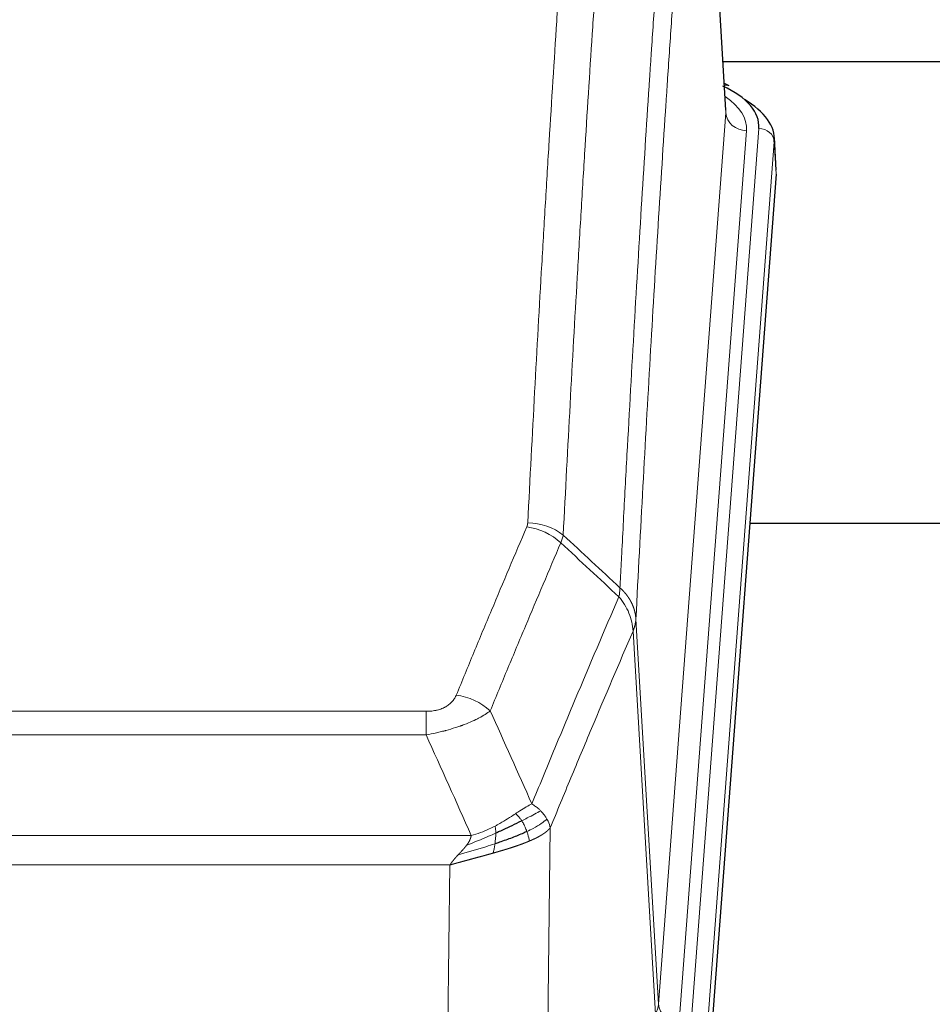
# Model space of a CAD drawing. Header units: inches. Extents: x 0 to 23760, y -13 to 16800.
# Tile 173 of 209: x 17059 to 17235, y 14148 to 14339. Entities that reach past the tile are written whole.
import ezdxf

# ---------------------------------------------------------------- set-up
doc = ezdxf.new("R2010")
doc.units = ezdxf.units.IN
doc.layers.add('254', color=7, linetype='Continuous', true_color=0xffffff)

msp = doc.modelspace()

# ---------------------------------------------------------------- linework, layer by layer
at = {"layer": '254', "color": 110, "linetype": 'Continuous', "lineweight": 13}
for p, q in [((17195.481, 14320.661), (17190.233, 14407.251)), ((17182.414, 14147.888), (17195.481, 14320.661)), ((17199.473, 14317.235), (17186.406, 14144.462)), ((17188.754, 14144.309), (17201.864, 14317.67)), ((17204.858, 14315.1), (17191.748, 14141.739)), ((17205.239, 14308.82), (17204.858, 14315.1)), ((17178.038, 14222.565), (17182.414, 14147.888)), ((17181.833, 14145.979), (17177.481, 14220.231)), ((16932.046, 14204.684), (17137.388, 14204.684)), ((17137.388, 14200.12), (17137.388, 14204.684)), ((17137.388, 14200.12), (16932.046, 14200.12)), ((17161.439, 14182.086), (17160.481, 14106.436)), ((16923.314, 14180.641), (17146.12, 14180.641)), ((17142.007, 14174.897), (16927.427, 14174.897)), ((17141.038, 14098.401), (17142.007, 14174.897))]:
    msp.add_line(p, q, dxfattribs=at)
at = {"layer": '254', "color": 2, "linetype": 'Continuous', "lineweight": 25}
for p, q in [((17195.485, 14321.237), (17190.235, 14407.873)), ((17194.955, 14330.631), (17361.142, 14330.631)), ((17196.117, 14325.944), (17195.173, 14326.379)), ((17205.245, 14309.604), (17204.864, 14315.886)), ((17205.239, 14308.82), (17192.121, 14135.367)), ((17278.057, 14241.056), (17200.114, 14241.056))]:
    msp.add_line(p, q, dxfattribs=at)
for centre, major_axis, ratio, start_param, end_param in [((17177.845, 14318.044), (24.034, 0.016), 0.461198, 6.2480186, 7.0671317), ((17194.859, 14323.22), (1.258, 2.724), 0.6272114, 6.2831797, 6.7581181), ((17177.845, 14315.383), (27.03, 0.194), 0.4633579, 6.2451225, 6.9481136)]:
    msp.add_ellipse(centre, major_axis=major_axis, ratio=ratio, start_param=start_param, end_param=end_param, dxfattribs=at)
at = {"layer": '254', "color": 110, "linetype": 'Continuous', "lineweight": 13}
for centre, major_axis, ratio, start_param, end_param in [((17175.453, 14317.609), (24.034, 0.016), 0.461198, 6.2480186, 6.8801307), ((17199.473, 14320.783), (3.989, -0.302), 0.8864705, 3.2608937, 4.7793301), ((17201.864, 14315.009), (2.991, -0.226), 0.8864705, 0.119301, 1.6377375), ((17156.896, 14232.144), (-9.188, 3.948), 0.8056434, 4.2999866, 5.045624), ((17157.084, 14232.936), (-9.987, 0.512), 0.8285973, 3.9974013, 4.7548106), ((17143.235, 14199.682), (9.245, -3.812), 0.7933159, 1.14397, 1.886928), ((17162.388, 14148.4), (-20.038, 0.241), 0.4621297, 2.903225, 3.1123764), ((17186.406, 14148.01), (3.989, -0.302), 0.8864705, 3.2608937, 4.7793301)]:
    msp.add_ellipse(centre, major_axis=major_axis, ratio=ratio, start_param=start_param, end_param=end_param, dxfattribs=at)
for points, knots in [([(17157.084, 14241.225), (17157.522, 14249.804), (17158.412, 14266.722), (17159.333, 14283.164), (17160.035, 14295.317), (17160.271, 14299.339), (17160.746, 14307.321), (17160.986, 14311.283), (17161.712, 14323.078), (17162.203, 14330.82), (17162.826, 14340.344), (17162.952, 14342.241), (17163.203, 14346.02), (17163.581, 14351.664), (17163.964, 14357.238), (17164.734, 14368.293), (17165.777, 14382.782), (17167.384, 14403.767), (17168.485, 14417.257), (17169.042, 14423.877)], [0, 0, 0, 0, 0.125, 0.25, 0.25, 0.3125, 0.3125, 0.375, 0.375, 0.5, 0.5, 0.53125, 0.53125, 0.5625, 0.625, 0.625, 0.75, 0.875, 1, 1, 1, 1]), ([(17175.926, 14421.287), (17175.367, 14414.675), (17174.265, 14401.2), (17172.656, 14380.24), (17171.612, 14365.767), (17170.84, 14354.726), (17170.457, 14349.158), (17170.078, 14343.52), (17169.827, 14339.746), (17169.701, 14337.851), (17169.077, 14328.338), (17168.585, 14320.605), (17167.859, 14308.824), (17167.619, 14304.867), (17167.142, 14296.894), (17166.906, 14292.877), (17166.203, 14280.739), (17165.281, 14264.316), (17164.39, 14247.417), (17163.951, 14238.849)], [0, 0, 0, 0, 0.125, 0.25, 0.375, 0.375, 0.4375, 0.46875, 0.46875, 0.5, 0.5, 0.625, 0.625, 0.6875, 0.6875, 0.75, 0.75, 0.875, 1, 1, 1, 1]), ([(17174.948, 14228.627), (17175.004, 14229.717), (17175.06, 14230.805), (17175.172, 14232.978), (17175.34, 14236.231), (17175.736, 14243.781), (17176.08, 14250.183), (17176.773, 14262.892), (17177.713, 14279.59), (17179.171, 14303.891), (17180.176, 14319.596), (17180.75, 14328.29), (17180.814, 14329.254), (17180.942, 14331.178), (17181.134, 14334.058), (17181.586, 14340.737), (17181.977, 14346.389), (17182.306, 14351.06), (17182.372, 14351.992), (17182.503, 14353.852), (17182.702, 14356.636), (17183.167, 14363.09), (17183.57, 14368.548), (17184.381, 14379.367), (17185.478, 14393.532), (17186.606, 14407.176), (17187.177, 14413.867)], [0, 0, 0, 0, 0.015625, 0.015625, 0.03125, 0.0625, 0.125, 0.125, 0.25, 0.375, 0.5, 0.5, 0.515625, 0.515625, 0.53125, 0.5625, 0.625, 0.625, 0.640625, 0.640625, 0.65625, 0.6875, 0.75, 0.75, 0.875, 1, 1, 1, 1]), ([(17190.233, 14407.251), (17189.663, 14400.578), (17188.538, 14386.972), (17187.444, 14372.847), (17186.635, 14362.059), (17186.233, 14356.617), (17185.769, 14350.182), (17185.572, 14347.406), (17185.44, 14345.551), (17185.375, 14344.622), (17185.047, 14339.965), (17184.657, 14334.329), (17184.206, 14327.67), (17184.014, 14324.799), (17183.887, 14322.88), (17183.823, 14321.919), (17183.251, 14313.251), (17182.249, 14297.594), (17180.795, 14273.368), (17179.388, 14248.399), (17178.482, 14231.259), (17178.038, 14222.565)], [0, 0, 0, 0, 0.125, 0.25, 0.25, 0.3125, 0.34375, 0.359375, 0.359375, 0.375, 0.375, 0.4375, 0.46875, 0.484375, 0.484375, 0.5, 0.5, 0.625, 0.75, 0.875, 1, 1, 1, 1]), ([(17143.235, 14207.838), (17144.369, 14210.599), (17145.504, 14213.349), (17147.777, 14218.827), (17148.914, 14221.555), (17152.33, 14229.703), (17154.611, 14235.089), (17156.896, 14240.43)], [0, 0, 0, 0, 0.25, 0.25, 0.5, 0.5, 1, 1, 1, 1]), ([(17157.084, 14241.225), (17157.077, 14241.091), (17157.058, 14240.957), (17156.996, 14240.692), (17156.952, 14240.561), (17156.896, 14240.43)], [0, 0, 0, 0, 0.5, 0.5, 1, 1, 1, 1]), ([(17163.493, 14237.343), (17161.205, 14232.007), (17158.921, 14226.625), (17155.501, 14218.484), (17154.362, 14215.759), (17152.087, 14210.287), (17150.951, 14207.539), (17149.815, 14204.78)], [0, 0, 0, 0, 0.5, 0.5, 0.75, 0.75, 1, 1, 1, 1]), ([(17174.948, 14228.627), (17174.927, 14228.363), (17174.912, 14228.076), (17174.854, 14227.486), (17174.811, 14227.183), (17174.736, 14226.889)], [0, 0, 0, 0, 0.5, 0.5, 1, 1, 1, 1]), ([(17174.948, 14228.627), (17174.961, 14228.615), (17174.986, 14228.592), (17175.024, 14228.558), (17175.062, 14228.523), (17175.101, 14228.487), (17175.139, 14228.452), (17175.177, 14228.415), (17175.216, 14228.378), (17175.254, 14228.341), (17175.293, 14228.304), (17175.332, 14228.265), (17175.371, 14228.227), (17175.41, 14228.188), (17175.449, 14228.148), (17175.488, 14228.108), (17175.527, 14228.067), (17175.566, 14228.026), (17175.605, 14227.985), (17175.644, 14227.943), (17175.684, 14227.9), (17175.723, 14227.857), (17175.762, 14227.813), (17175.801, 14227.769), (17175.841, 14227.725), (17175.88, 14227.68), (17175.919, 14227.634), (17175.958, 14227.588), (17175.997, 14227.541), (17176.036, 14227.494), (17176.075, 14227.446), (17176.114, 14227.398), (17176.153, 14227.349), (17176.191, 14227.3), (17176.23, 14227.25), (17176.268, 14227.2), (17176.307, 14227.149), (17176.345, 14227.098), (17176.383, 14227.046), (17176.421, 14226.993), (17176.459, 14226.94), (17176.497, 14226.887), (17176.534, 14226.832), (17176.571, 14226.778), (17176.609, 14226.723), (17176.645, 14226.667), (17176.682, 14226.61), (17176.719, 14226.553), (17176.755, 14226.496), (17176.791, 14226.438), (17176.826, 14226.379), (17176.862, 14226.32), (17176.897, 14226.261), (17176.932, 14226.2), (17176.967, 14226.139), (17177.001, 14226.078), (17177.035, 14226.016), (17177.068, 14225.954), (17177.102, 14225.89), (17177.137, 14225.822), (17177.174, 14225.749), (17177.212, 14225.672), (17177.25, 14225.594), (17177.286, 14225.515), (17177.322, 14225.437), (17177.357, 14225.358), (17177.392, 14225.279), (17177.425, 14225.199), (17177.458, 14225.119), (17177.489, 14225.04), (17177.52, 14224.959), (17177.55, 14224.879), (17177.579, 14224.799), (17177.608, 14224.718), (17177.635, 14224.637), (17177.662, 14224.556), (17177.688, 14224.474), (17177.712, 14224.393), (17177.736, 14224.311), (17177.76, 14224.229), (17177.782, 14224.147), (17177.803, 14224.065), (17177.824, 14223.982), (17177.843, 14223.9), (17177.862, 14223.817), (17177.88, 14223.734), (17177.897, 14223.651), (17177.913, 14223.568), (17177.929, 14223.485), (17177.943, 14223.402), (17177.956, 14223.318), (17177.969, 14223.235), (17177.981, 14223.151), (17177.992, 14223.068), (17178.002, 14222.984), (17178.011, 14222.9), (17178.019, 14222.816), (17178.026, 14222.733), (17178.032, 14222.649), (17178.036, 14222.593), (17178.038, 14222.565)], [0, 0, 0, 0, 0.0069372, 0.0139334, 0.0209887, 0.028103, 0.0352764, 0.0425088, 0.0498003, 0.0571509, 0.0645605, 0.0720292, 0.0795569, 0.0871437, 0.0947896, 0.1024945, 0.1102584, 0.1180815, 0.1259636, 0.1339048, 0.141905, 0.1499643, 0.1580827, 0.1662601, 0.1744966, 0.1827922, 0.1911468, 0.1995605, 0.2080333, 0.2165651, 0.225156, 0.233806, 0.2425151, 0.2512832, 0.2601104, 0.2689967, 0.277942, 0.2869465, 0.29601, 0.3051325, 0.3143142, 0.3235549, 0.3328547, 0.3422136, 0.3516315, 0.3611085, 0.3706446, 0.3802398, 0.3898941, 0.3996074, 0.4093798, 0.4192113, 0.4291019, 0.4390515, 0.4490602, 0.459128, 0.4692549, 0.4794409, 0.4896859, 0.4999901, 0.5124905, 0.524991, 0.5374914, 0.5499918, 0.5624922, 0.5749926, 0.587493, 0.5999934, 0.6124937, 0.6249941, 0.6374944, 0.6499948, 0.6624951, 0.6749954, 0.6874957, 0.699996, 0.7124963, 0.7249966, 0.7374968, 0.7499971, 0.7624973, 0.7749976, 0.7874978, 0.799998, 0.8124982, 0.8249984, 0.8374986, 0.8499988, 0.8624989, 0.8749991, 0.8874992, 0.8999993, 0.9124995, 0.9249996, 0.9374997, 0.9499998, 0.9624998, 0.9749999, 0.9875, 1, 1, 1, 1]), ([(17157.882, 14186.732), (17159.28, 14190.147), (17160.68, 14193.545), (17163.482, 14200.307), (17164.885, 14203.671), (17169.098, 14213.71), (17171.914, 14220.334), (17174.736, 14226.889)], [0, 0, 0, 0, 0.25, 0.25, 0.5, 0.5, 1, 1, 1, 1]), ([(17174.736, 14226.889), (17175.145, 14226.406), (17175.518, 14225.896), (17176.176, 14224.832), (17176.462, 14224.279), (17176.933, 14223.148), (17177.119, 14222.569), (17177.382, 14221.402), (17177.46, 14220.814), (17177.481, 14220.231)], [0, 0, 0, 0, 0.25, 0.25, 0.5, 0.5, 0.75, 0.75, 1, 1, 1, 1]), ([(17178.038, 14222.565), (17178.037, 14222.558), (17178.036, 14222.532), (17178.032, 14222.475), (17178.026, 14222.384), (17178.014, 14222.257), (17177.995, 14222.095), (17177.967, 14221.897), (17177.925, 14221.665), (17177.881, 14221.466), (17177.842, 14221.312), (17177.817, 14221.216), (17177.791, 14221.122), (17177.764, 14221.031), (17177.737, 14220.941), (17177.709, 14220.854), (17177.681, 14220.769), (17177.652, 14220.685), (17177.624, 14220.605), (17177.595, 14220.526), (17177.567, 14220.449), (17177.538, 14220.375), (17177.51, 14220.302), (17177.491, 14220.255), (17177.481, 14220.231)], [0, 0, 0, 0, 0.0092499, 0.0337179, 0.073404, 0.128308, 0.1984299, 0.2837694, 0.3843264, 0.5001005, 0.5424888, 0.5838484, 0.6241794, 0.6634821, 0.7017567, 0.7390032, 0.7752221, 0.8104134, 0.8445775, 0.8777146, 0.909825, 0.9409091, 0.9709673, 1, 1, 1, 1]), ([(17177.481, 14220.231), (17174.796, 14213.998), (17172.116, 14207.703), (17168.105, 14198.167), (17166.77, 14194.973), (17164.102, 14188.553), (17162.77, 14185.327), (17161.439, 14182.086)], [0, 0, 0, 0, 0.5, 0.5, 0.75, 0.75, 1, 1, 1, 1]), ([(17143.235, 14207.838), (17143.214, 14207.787), (17143.192, 14207.736), (17143.146, 14207.634), (17143.122, 14207.583), (17143.046, 14207.432), (17142.992, 14207.332), (17142.874, 14207.134), (17142.811, 14207.037), (17142.674, 14206.844), (17142.601, 14206.749), (17142.443, 14206.561), (17142.359, 14206.468), (17142.224, 14206.332), (17142.178, 14206.286), (17142.081, 14206.197), (17142.031, 14206.152), (17141.878, 14206.021), (17141.77, 14205.937), (17141.542, 14205.774), (17141.422, 14205.695), (17141.232, 14205.582), (17141.135, 14205.527), (17141.034, 14205.474), (17140.966, 14205.438), (17140.931, 14205.421), (17140.757, 14205.335), (17140.613, 14205.272), (17140.166, 14205.095), (17139.849, 14204.996), (17139.429, 14204.896), (17139.343, 14204.877), (17139.17, 14204.842), (17139.084, 14204.826), (17138.822, 14204.782), (17138.646, 14204.758), (17138.291, 14204.721), (17138.113, 14204.707), (17137.752, 14204.688), (17137.571, 14204.684), (17137.388, 14204.684)], [0, 0, 0, 0, 0.03125, 0.03125, 0.0625, 0.0625, 0.125, 0.125, 0.1875, 0.1875, 0.25, 0.25, 0.3125, 0.3125, 0.34375, 0.34375, 0.375, 0.375, 0.4375, 0.4375, 0.5, 0.5, 0.53125, 0.546875, 0.546875, 0.5625, 0.5625, 0.625, 0.625, 0.75, 0.75, 0.78125, 0.78125, 0.8125, 0.8125, 0.875, 0.875, 0.9375, 0.9375, 1, 1, 1, 1]), ([(17149.815, 14204.78), (17149.518, 14204.547), (17149.191, 14204.316), (17148.478, 14203.859), (17148.092, 14203.632), (17147.464, 14203.296), (17147.192, 14203.157), (17146.906, 14203.018), (17146.791, 14202.963), (17146.733, 14202.935), (17146.558, 14202.853), (17146.439, 14202.798), (17145.837, 14202.527), (17145.327, 14202.316), (17144.655, 14202.06), (17144.519, 14202.01), (17144.312, 14201.934), (17144.242, 14201.909), (17144.103, 14201.859), (17144.033, 14201.835), (17143.68, 14201.712), (17143.394, 14201.616), (17142.517, 14201.335), (17141.913, 14201.157), (17141.209, 14200.968), (17141.13, 14200.947), (17140.973, 14200.906), (17140.894, 14200.885), (17140.656, 14200.824), (17140.496, 14200.784), (17140.017, 14200.667), (17139.694, 14200.591), (17138.719, 14200.374), (17138.059, 14200.241), (17137.388, 14200.12)], [0, 0, 0, 0, 0.125, 0.125, 0.25, 0.25, 0.3125, 0.328125, 0.328125, 0.34375, 0.34375, 0.375, 0.375, 0.5, 0.5, 0.53125, 0.53125, 0.546875, 0.546875, 0.5625, 0.5625, 0.625, 0.625, 0.75, 0.75, 0.765625, 0.765625, 0.78125, 0.78125, 0.8125, 0.8125, 0.875, 0.875, 1, 1, 1, 1]), ([(17157.882, 14186.732), (17157.189, 14186.405), (17156.423, 14185.939), (17155.296, 14185.219), (17155.006, 14185.031), (17154.707, 14184.837)], [0, 0, 0, 0, 0.75, 0.75, 1, 1, 1, 1]), ([(17159.589, 14185.388), (17159.467, 14185.511), (17159.339, 14185.633), (17159.006, 14185.928), (17158.796, 14186.1), (17158.354, 14186.427), (17158.123, 14186.584), (17157.882, 14186.732)], [0, 0, 0, 0, 0.25, 0.25, 0.625, 0.625, 1, 1, 1, 1]), ([(17154.707, 14184.837), (17154.557, 14184.74), (17154.406, 14184.642), (17153.792, 14184.245), (17153.312, 14183.938), (17152.318, 14183.324), (17151.804, 14183.017), (17151.096, 14182.623), (17150.918, 14182.525), (17150.738, 14182.429)], [0, 0, 0, 0, 0.125, 0.125, 0.5, 0.5, 0.875, 0.875, 1, 1, 1, 1]), ([(17155.931, 14183.457), (17155.833, 14183.612), (17155.731, 14183.76), (17155.474, 14184.104), (17155.317, 14184.288), (17155.006, 14184.603), (17154.853, 14184.735), (17154.707, 14184.837)], [0, 0, 0, 0, 0.25, 0.25, 0.625, 0.625, 1, 1, 1, 1]), ([(17159.589, 14185.388), (17158.891, 14185.005), (17158.02, 14184.533), (17156.659, 14183.827), (17156.303, 14183.644), (17155.931, 14183.457)], [0, 0, 0, 0, 0.75, 0.75, 1, 1, 1, 1]), ([(17160.8, 14183.8), (17160.761, 14183.869), (17160.72, 14183.938), (17160.553, 14184.214), (17160.414, 14184.418), (17160.11, 14184.816), (17159.946, 14185.011), (17159.711, 14185.263), (17159.651, 14185.326), (17159.589, 14185.388)], [0, 0, 0, 0, 0.125, 0.125, 0.5, 0.5, 0.875, 0.875, 1, 1, 1, 1]), ([(17156.917, 14181.384), (17156.886, 14181.472), (17156.854, 14181.561), (17156.719, 14181.918), (17156.606, 14182.189), (17156.357, 14182.717), (17156.221, 14182.975), (17156.029, 14183.3), (17155.981, 14183.379), (17155.931, 14183.457)], [0, 0, 0, 0, 0.125, 0.125, 0.5, 0.5, 0.875, 0.875, 1, 1, 1, 1]), ([(17160.8, 14183.8), (17160.187, 14183.216), (17159.292, 14182.607), (17157.762, 14181.792), (17157.352, 14181.588), (17156.917, 14181.384)], [0, 0, 0, 0, 0.75, 0.75, 1, 1, 1, 1]), ([(17161.439, 14182.086), (17161.355, 14182.52), (17161.213, 14182.953), (17160.95, 14183.52), (17160.878, 14183.66), (17160.8, 14183.8)], [0, 0, 0, 0, 0.75, 0.75, 1, 1, 1, 1]), ([(17150.888, 14181.06), (17150.43, 14180.856), (17149.966, 14180.652), (17148.096, 14179.847), (17146.659, 14179.264), (17145.249, 14178.742)], [0, 0, 0, 0, 0.25, 0.25, 1, 1, 1, 1]), ([(17150.738, 14182.429), (17150.377, 14182.237), (17150.01, 14182.052), (17148.516, 14181.349), (17147.34, 14180.906), (17146.12, 14180.641)], [0, 0, 0, 0, 0.25, 0.25, 1, 1, 1, 1]), ([(17150.719, 14179), (17150.731, 14179.087), (17150.743, 14179.174), (17150.787, 14179.527), (17150.816, 14179.796), (17150.86, 14180.321), (17150.875, 14180.579), (17150.885, 14180.903), (17150.887, 14180.982), (17150.888, 14181.06)], [0, 0, 0, 0, 0.125, 0.125, 0.5, 0.5, 0.875, 0.875, 1, 1, 1, 1]), ([(17150.888, 14181.06), (17150.89, 14181.215), (17150.888, 14181.363), (17150.875, 14181.706), (17150.859, 14181.89), (17150.81, 14182.202), (17150.778, 14182.331), (17150.738, 14182.429)], [0, 0, 0, 0, 0.25, 0.25, 0.625, 0.625, 1, 1, 1, 1]), ([(17157.407, 14179.538), (17157.336, 14179.899), (17157.237, 14180.358), (17157.035, 14181.033), (17156.979, 14181.207), (17156.917, 14181.384)], [0, 0, 0, 0, 0.75, 0.75, 1, 1, 1, 1]), ([(17161.439, 14182.086), (17161.433, 14182.079), (17161.421, 14182.065), (17161.403, 14182.043), (17161.385, 14182.022), (17161.366, 14182.001), (17161.348, 14181.979), (17161.329, 14181.958), (17161.31, 14181.937), (17161.291, 14181.916), (17161.272, 14181.895), (17161.252, 14181.875), (17161.233, 14181.854), (17161.213, 14181.833), (17161.193, 14181.813), (17161.173, 14181.792), (17161.153, 14181.772), (17161.132, 14181.752), (17161.112, 14181.731), (17161.091, 14181.711), (17161.07, 14181.691), (17161.049, 14181.671), (17161.028, 14181.652), (17161.007, 14181.632), (17160.986, 14181.612), (17160.964, 14181.592), (17160.942, 14181.573), (17160.921, 14181.554), (17160.899, 14181.534), (17160.877, 14181.515), (17160.855, 14181.496), (17160.833, 14181.477), (17160.81, 14181.458), (17160.788, 14181.439), (17160.765, 14181.42), (17160.743, 14181.401), (17160.72, 14181.383), (17160.697, 14181.364), (17160.674, 14181.346), (17160.651, 14181.327), (17160.628, 14181.309), (17160.605, 14181.291), (17160.582, 14181.273), (17160.558, 14181.254), (17160.535, 14181.237), (17160.511, 14181.219), (17160.487, 14181.201), (17160.464, 14181.183), (17160.44, 14181.165), (17160.416, 14181.148), (17160.392, 14181.13), (17160.368, 14181.113), (17160.344, 14181.096), (17160.32, 14181.079), (17160.296, 14181.061), (17160.272, 14181.044), (17160.247, 14181.027), (17160.223, 14181.011), (17160.199, 14180.994), (17160.174, 14180.977), (17160.15, 14180.96), (17160.125, 14180.944), (17160.1, 14180.927), (17160.076, 14180.911), (17160.051, 14180.895), (17160.026, 14180.879), (17160.002, 14180.862), (17159.977, 14180.846), (17159.952, 14180.83), (17159.927, 14180.814), (17159.902, 14180.799), (17159.877, 14180.783), (17159.852, 14180.767), (17159.827, 14180.752), (17159.802, 14180.736), (17159.777, 14180.721), (17159.752, 14180.706), (17159.727, 14180.69), (17159.702, 14180.675), (17159.677, 14180.66), (17159.652, 14180.645), (17159.627, 14180.63), (17159.602, 14180.615), (17159.577, 14180.601), (17159.552, 14180.586), (17159.527, 14180.571), (17159.502, 14180.557), (17159.477, 14180.542), (17159.452, 14180.528), (17159.427, 14180.514), (17159.402, 14180.499), (17159.377, 14180.485), (17159.351, 14180.471), (17159.326, 14180.457), (17159.301, 14180.443), (17159.276, 14180.43), (17159.252, 14180.416), (17159.227, 14180.402), (17159.202, 14180.389), (17159.177, 14180.375), (17159.152, 14180.362), (17159.127, 14180.348), (17159.102, 14180.335), (17159.077, 14180.322), (17159.053, 14180.309), (17159.028, 14180.296), (17159.003, 14180.283), (17158.979, 14180.27), (17158.954, 14180.257), (17158.929, 14180.244), (17158.905, 14180.232), (17158.88, 14180.219), (17158.856, 14180.206), (17158.832, 14180.194), (17158.807, 14180.182), (17158.783, 14180.169), (17158.759, 14180.157), (17158.735, 14180.145), (17158.71, 14180.133), (17158.686, 14180.121), (17158.662, 14180.109), (17158.638, 14180.097), (17158.614, 14180.085), (17158.59, 14180.074), (17158.567, 14180.062), (17158.543, 14180.051), (17158.519, 14180.039), (17158.496, 14180.028), (17158.472, 14180.016), (17158.449, 14180.005), (17158.425, 14179.994), (17158.402, 14179.983), (17158.379, 14179.972), (17158.356, 14179.961), (17158.332, 14179.95), (17158.309, 14179.939), (17158.286, 14179.928), (17158.264, 14179.918), (17158.241, 14179.907), (17158.218, 14179.896), (17158.195, 14179.886), (17158.173, 14179.875), (17158.15, 14179.865), (17158.128, 14179.855), (17158.106, 14179.845), (17158.084, 14179.835), (17158.061, 14179.824), (17158.039, 14179.814), (17158.017, 14179.805), (17157.996, 14179.795), (17157.974, 14179.785), (17157.952, 14179.775), (17157.931, 14179.766), (17157.909, 14179.756), (17157.888, 14179.746), (17157.867, 14179.737), (17157.845, 14179.728), (17157.824, 14179.718), (17157.803, 14179.709), (17157.783, 14179.7), (17157.762, 14179.691), (17157.741, 14179.682), (17157.721, 14179.673), (17157.7, 14179.664), (17157.68, 14179.655), (17157.66, 14179.646), (17157.64, 14179.638), (17157.62, 14179.629), (17157.6, 14179.62), (17157.58, 14179.612), (17157.56, 14179.603), (17157.541, 14179.595), (17157.521, 14179.587), (17157.502, 14179.578), (17157.483, 14179.57), (17157.464, 14179.562), (17157.445, 14179.554), (17157.426, 14179.546), (17157.413, 14179.541), (17157.407, 14179.538)], [0, 0, 0, 0, 0.0080212, 0.0160154, 0.0239827, 0.0319231, 0.0398365, 0.0477229, 0.0555824, 0.0634149, 0.0712205, 0.0789992, 0.0867509, 0.0944756, 0.1021734, 0.1098443, 0.1174881, 0.1251051, 0.1326951, 0.1402581, 0.1477942, 0.1553034, 0.1627856, 0.1702408, 0.1776691, 0.1850704, 0.1924448, 0.1997923, 0.2071128, 0.2144063, 0.2216729, 0.2289126, 0.2361253, 0.243311, 0.2504698, 0.2576016, 0.2647065, 0.2717845, 0.2788355, 0.2858595, 0.2928566, 0.2998268, 0.30677, 0.3136862, 0.3205755, 0.3274379, 0.3342733, 0.3410817, 0.3478632, 0.3546178, 0.3613454, 0.3680461, 0.3747198, 0.3813665, 0.3879863, 0.3945792, 0.4011451, 0.4076841, 0.4141961, 0.4206811, 0.4271393, 0.4335704, 0.4399746, 0.4463519, 0.4527022, 0.4590256, 0.465322, 0.4715915, 0.477834, 0.4840496, 0.4902382, 0.4963999, 0.5025346, 0.5086424, 0.5147232, 0.5207771, 0.526804, 0.532804, 0.5387771, 0.5447232, 0.5506423, 0.5565345, 0.5623997, 0.568238, 0.5740494, 0.5798338, 0.5855912, 0.5913217, 0.5970253, 0.6027019, 0.6083515, 0.6139742, 0.61957, 0.6251388, 0.6306807, 0.6361956, 0.6416836, 0.6471446, 0.6525787, 0.6579858, 0.663366, 0.6687192, 0.6740455, 0.6793448, 0.6846172, 0.6898627, 0.6950812, 0.7002727, 0.7054373, 0.710575, 0.7156857, 0.7207694, 0.7258262, 0.7308561, 0.735859, 0.740835, 0.745784, 0.7507061, 0.7556012, 0.7604694, 0.7653107, 0.7701249, 0.7749123, 0.7796727, 0.7844061, 0.7891127, 0.7937922, 0.7984448, 0.8030705, 0.8076692, 0.812241, 0.8167858, 0.8213037, 0.8257947, 0.8302587, 0.8346957, 0.8391058, 0.843489, 0.8478452, 0.8521745, 0.8564768, 0.8607522, 0.8650006, 0.8692221, 0.8734166, 0.8775842, 0.8817249, 0.8858386, 0.8899254, 0.8939852, 0.8980181, 0.902024, 0.906003, 0.909955, 0.9138802, 0.9177783, 0.9216495, 0.9254938, 0.9293111, 0.9331015, 0.936865, 0.9406015, 0.944311, 0.9479937, 0.9516493, 0.9552781, 0.9588799, 0.9624547, 0.9660026, 0.9695236, 0.9730176, 0.9764847, 0.9799249, 0.9833381, 0.9867243, 0.9900837, 0.993416, 0.9967215, 1, 1, 1, 1]), ([(17150.719, 14179), (17150.141, 14178.809), (17149.553, 14178.621), (17147.18, 14177.879), (17145.35, 14177.349), (17143.578, 14176.845)], [0, 0, 0, 0, 0.25, 0.25, 1, 1, 1, 1]), ([(17145.249, 14178.742), (17145.257, 14178.753), (17145.273, 14178.774), (17145.297, 14178.806), (17145.32, 14178.838), (17145.343, 14178.87), (17145.365, 14178.901), (17145.388, 14178.933), (17145.41, 14178.964), (17145.431, 14178.996), (17145.453, 14179.027), (17145.474, 14179.058), (17145.494, 14179.089), (17145.515, 14179.12), (17145.535, 14179.151), (17145.554, 14179.182), (17145.574, 14179.212), (17145.593, 14179.243), (17145.611, 14179.273), (17145.63, 14179.304), (17145.648, 14179.334), (17145.665, 14179.364), (17145.683, 14179.394), (17145.7, 14179.424), (17145.716, 14179.454), (17145.733, 14179.484), (17145.749, 14179.513), (17145.764, 14179.543), (17145.78, 14179.572), (17145.795, 14179.602), (17145.809, 14179.631), (17145.824, 14179.66), (17145.838, 14179.689), (17145.851, 14179.718), (17145.865, 14179.747), (17145.878, 14179.775), (17145.89, 14179.804), (17145.903, 14179.833), (17145.915, 14179.861), (17145.927, 14179.889), (17145.938, 14179.918), (17145.949, 14179.946), (17145.96, 14179.974), (17145.97, 14180.002), (17145.98, 14180.029), (17145.99, 14180.057), (17145.999, 14180.085), (17146.008, 14180.112), (17146.017, 14180.14), (17146.025, 14180.167), (17146.033, 14180.194), (17146.041, 14180.221), (17146.049, 14180.248), (17146.056, 14180.275), (17146.062, 14180.302), (17146.069, 14180.328), (17146.075, 14180.355), (17146.081, 14180.382), (17146.086, 14180.408), (17146.091, 14180.434), (17146.096, 14180.46), (17146.1, 14180.486), (17146.104, 14180.512), (17146.108, 14180.538), (17146.111, 14180.564), (17146.115, 14180.59), (17146.117, 14180.615), (17146.119, 14180.632), (17146.12, 14180.641)], [0, 0, 0, 0, 0.0185022, 0.0368847, 0.0551481, 0.073293, 0.0913199, 0.1092294, 0.1270222, 0.1446988, 0.1622598, 0.1797059, 0.1970378, 0.2142561, 0.2313614, 0.2483544, 0.265236, 0.2820066, 0.2986672, 0.3152184, 0.331661, 0.3479958, 0.3642235, 0.380345, 0.3963611, 0.4122725, 0.4280803, 0.4437851, 0.459388, 0.4748898, 0.4902915, 0.5055939, 0.5207981, 0.535905, 0.5509156, 0.565831, 0.5806521, 0.5953801, 0.6100159, 0.6245607, 0.6390157, 0.6533819, 0.6676604, 0.6818526, 0.6959596, 0.7099825, 0.7239227, 0.7377815, 0.75156, 0.7652597, 0.7788818, 0.7924277, 0.8058989, 0.8192966, 0.8326224, 0.8458776, 0.8590638, 0.8721825, 0.8852351, 0.8982233, 0.9111485, 0.9240124, 0.9368166, 0.9495628, 0.9622525, 0.9748874, 0.9874694, 1, 1, 1, 1]), ([(17157.407, 14179.538), (17157.392, 14179.532), (17157.363, 14179.52), (17157.319, 14179.501), (17157.275, 14179.482), (17157.23, 14179.464), (17157.186, 14179.445), (17157.141, 14179.427), (17157.096, 14179.409), (17157.051, 14179.39), (17157.007, 14179.372), (17156.961, 14179.354), (17156.916, 14179.336), (17156.871, 14179.317), (17156.826, 14179.299), (17156.78, 14179.281), (17156.735, 14179.263), (17156.689, 14179.245), (17156.643, 14179.227), (17156.598, 14179.209), (17156.552, 14179.191), (17156.506, 14179.173), (17156.46, 14179.156), (17156.414, 14179.138), (17156.367, 14179.12), (17156.321, 14179.102), (17156.275, 14179.085), (17156.228, 14179.067), (17156.182, 14179.049), (17156.135, 14179.032), (17156.088, 14179.014), (17156.042, 14178.997), (17155.995, 14178.98), (17155.948, 14178.962), (17155.901, 14178.945), (17155.854, 14178.927), (17155.807, 14178.91), (17155.759, 14178.893), (17155.712, 14178.876), (17155.665, 14178.859), (17155.618, 14178.841), (17155.57, 14178.824), (17155.523, 14178.807), (17155.475, 14178.79), (17155.427, 14178.773), (17155.38, 14178.756), (17155.332, 14178.739), (17155.284, 14178.723), (17155.236, 14178.706), (17155.188, 14178.689), (17155.14, 14178.672), (17155.092, 14178.655), (17155.044, 14178.639), (17154.996, 14178.622), (17154.948, 14178.606), (17154.9, 14178.589), (17154.852, 14178.572), (17154.803, 14178.556), (17154.755, 14178.54), (17154.707, 14178.523), (17154.658, 14178.507), (17154.61, 14178.49), (17154.561, 14178.474), (17154.513, 14178.458), (17154.464, 14178.441), (17154.416, 14178.425), (17154.367, 14178.409), (17154.318, 14178.393), (17154.27, 14178.377), (17154.221, 14178.361), (17154.172, 14178.345), (17154.123, 14178.329), (17154.074, 14178.313), (17154.026, 14178.297), (17153.977, 14178.281), (17153.928, 14178.265), (17153.879, 14178.249), (17153.83, 14178.234), (17153.781, 14178.218), (17153.732, 14178.202), (17153.683, 14178.186), (17153.634, 14178.171), (17153.585, 14178.155), (17153.536, 14178.14), (17153.487, 14178.124), (17153.438, 14178.108), (17153.389, 14178.093), (17153.34, 14178.078), (17153.29, 14178.062), (17153.241, 14178.047), (17153.192, 14178.031), (17153.143, 14178.016), (17153.094, 14178.001), (17153.045, 14177.985), (17152.996, 14177.97), (17152.946, 14177.955), (17152.897, 14177.94), (17152.848, 14177.925), (17152.799, 14177.91), (17152.75, 14177.895), (17152.7, 14177.88), (17152.651, 14177.865), (17152.602, 14177.85), (17152.553, 14177.835), (17152.504, 14177.82), (17152.455, 14177.805), (17152.405, 14177.79), (17152.356, 14177.775), (17152.307, 14177.76), (17152.258, 14177.746), (17152.209, 14177.731), (17152.16, 14177.716), (17152.111, 14177.702), (17152.061, 14177.687), (17152.012, 14177.672), (17151.963, 14177.658), (17151.914, 14177.643), (17151.865, 14177.629), (17151.816, 14177.614), (17151.767, 14177.6), (17151.718, 14177.585), (17151.669, 14177.571), (17151.62, 14177.557), (17151.571, 14177.542), (17151.522, 14177.528), (17151.473, 14177.514), (17151.425, 14177.499), (17151.376, 14177.485), (17151.327, 14177.471), (17151.278, 14177.457), (17151.229, 14177.443), (17151.18, 14177.429), (17151.132, 14177.415), (17151.083, 14177.4), (17151.034, 14177.386), (17150.986, 14177.372), (17150.937, 14177.358), (17150.888, 14177.345), (17150.84, 14177.331), (17150.791, 14177.317), (17150.743, 14177.303), (17150.694, 14177.289), (17150.646, 14177.275), (17150.598, 14177.261), (17150.549, 14177.248), (17150.501, 14177.234), (17150.453, 14177.22), (17150.421, 14177.211), (17150.404, 14177.206)], [0, 0, 0, 0, 0.0076941, 0.0153765, 0.0230472, 0.0307061, 0.0383534, 0.045989, 0.0536129, 0.061225, 0.0688255, 0.0764143, 0.0839914, 0.0915567, 0.0991104, 0.1066524, 0.1141827, 0.1217013, 0.1292082, 0.1367034, 0.1441869, 0.1516588, 0.1591189, 0.1665674, 0.1740041, 0.1814292, 0.1888426, 0.1962444, 0.2036344, 0.2110128, 0.2183794, 0.2257344, 0.2330778, 0.2404094, 0.2477294, 0.2550377, 0.2623343, 0.2696193, 0.2768926, 0.2841542, 0.2914041, 0.2986424, 0.305869, 0.313084, 0.3202872, 0.3274789, 0.3346588, 0.3418271, 0.3489838, 0.3561287, 0.3632621, 0.3703837, 0.3774937, 0.3845921, 0.3916788, 0.3987539, 0.4058173, 0.412869, 0.4199092, 0.4269376, 0.4339544, 0.4409596, 0.4479532, 0.454935, 0.4619053, 0.4688639, 0.4758109, 0.4827462, 0.4896699, 0.496582, 0.5034825, 0.5103713, 0.5172485, 0.524114, 0.5309679, 0.5378102, 0.5446409, 0.55146, 0.5582674, 0.5650632, 0.5718474, 0.57862, 0.5853809, 0.5921303, 0.598868, 0.6055941, 0.6123087, 0.6190116, 0.6257029, 0.6323825, 0.6390506, 0.6457071, 0.652352, 0.6589853, 0.665607, 0.672217, 0.6788155, 0.6854024, 0.6919777, 0.6985414, 0.7050935, 0.7116341, 0.718163, 0.7246804, 0.7311862, 0.7376804, 0.744163, 0.750634, 0.7570935, 0.7635413, 0.7699776, 0.7764024, 0.7828155, 0.7892171, 0.7956072, 0.8019856, 0.8083525, 0.8147079, 0.8210516, 0.8273839, 0.8337045, 0.8400136, 0.8463112, 0.8525972, 0.8588716, 0.8651345, 0.8713859, 0.8776257, 0.8838539, 0.8900706, 0.8962758, 0.9024695, 0.9086516, 0.9148221, 0.9209812, 0.9271287, 0.9332646, 0.9393891, 0.945502, 0.9516034, 0.9576933, 0.9637717, 0.9698385, 0.9758938, 0.9819376, 0.9879699, 0.9939907, 1, 1, 1, 1]), ([(17150.404, 14177.206), (17150.438, 14177.378), (17150.477, 14177.574), (17150.559, 14178.006), (17150.602, 14178.241), (17150.669, 14178.654), (17150.695, 14178.825), (17150.719, 14179)], [0, 0, 0, 0, 0.375, 0.375, 0.75, 0.75, 1, 1, 1, 1]), ([(17150.404, 14177.206), (17150.383, 14177.2), (17150.339, 14177.188), (17150.274, 14177.17), (17150.209, 14177.151), (17150.144, 14177.133), (17150.079, 14177.115), (17150.014, 14177.096), (17149.949, 14177.078), (17149.884, 14177.06), (17149.819, 14177.041), (17149.754, 14177.023), (17149.689, 14177.005), (17149.623, 14176.987), (17149.558, 14176.969), (17149.493, 14176.95), (17149.428, 14176.932), (17149.363, 14176.914), (17149.297, 14176.896), (17149.232, 14176.878), (17149.167, 14176.86), (17149.102, 14176.842), (17149.036, 14176.824), (17148.971, 14176.806), (17148.906, 14176.788), (17148.841, 14176.77), (17148.775, 14176.752), (17148.71, 14176.734), (17148.645, 14176.716), (17148.58, 14176.698), (17148.515, 14176.68), (17148.449, 14176.662), (17148.384, 14176.644), (17148.319, 14176.627), (17148.254, 14176.609), (17148.189, 14176.591), (17148.123, 14176.573), (17148.058, 14176.555), (17147.993, 14176.538), (17147.928, 14176.52), (17147.863, 14176.502), (17147.798, 14176.484), (17147.733, 14176.467), (17147.668, 14176.449), (17147.603, 14176.431), (17147.538, 14176.414), (17147.473, 14176.396), (17147.408, 14176.378), (17147.343, 14176.361), (17147.278, 14176.343), (17147.213, 14176.325), (17147.148, 14176.308), (17147.083, 14176.29), (17147.019, 14176.273), (17146.954, 14176.255), (17146.889, 14176.238), (17146.825, 14176.22), (17146.76, 14176.203), (17146.695, 14176.185), (17146.631, 14176.168), (17146.566, 14176.15), (17146.502, 14176.133), (17146.437, 14176.115), (17146.373, 14176.098), (17146.308, 14176.08), (17146.244, 14176.063), (17146.18, 14176.046), (17146.115, 14176.028), (17146.051, 14176.011), (17145.987, 14175.994), (17145.923, 14175.976), (17145.859, 14175.959), (17145.795, 14175.942), (17145.731, 14175.924), (17145.667, 14175.907), (17145.603, 14175.89), (17145.539, 14175.872), (17145.475, 14175.855), (17145.411, 14175.838), (17145.348, 14175.82), (17145.284, 14175.803), (17145.221, 14175.786), (17145.157, 14175.769), (17145.094, 14175.752), (17145.03, 14175.734), (17144.967, 14175.717), (17144.903, 14175.7), (17144.84, 14175.683), (17144.777, 14175.665), (17144.714, 14175.648), (17144.651, 14175.631), (17144.588, 14175.614), (17144.525, 14175.597), (17144.462, 14175.58), (17144.399, 14175.562), (17144.336, 14175.545), (17144.274, 14175.528), (17144.211, 14175.511), (17144.149, 14175.494), (17144.086, 14175.477), (17144.024, 14175.46), (17143.961, 14175.443), (17143.899, 14175.425), (17143.837, 14175.408), (17143.775, 14175.391), (17143.713, 14175.374), (17143.651, 14175.357), (17143.589, 14175.34), (17143.527, 14175.323), (17143.465, 14175.306), (17143.404, 14175.289), (17143.342, 14175.272), (17143.28, 14175.255), (17143.219, 14175.238), (17143.158, 14175.22), (17143.096, 14175.203), (17143.035, 14175.186), (17142.974, 14175.169), (17142.913, 14175.152), (17142.852, 14175.135), (17142.791, 14175.118), (17142.73, 14175.101), (17142.669, 14175.084), (17142.609, 14175.067), (17142.548, 14175.05), (17142.488, 14175.033), (17142.427, 14175.016), (17142.367, 14174.999), (17142.307, 14174.982), (17142.247, 14174.965), (17142.187, 14174.948), (17142.127, 14174.931), (17142.067, 14174.914), (17142.027, 14174.902), (17142.007, 14174.897)], [0, 0, 0, 0, 0.0081592, 0.0163092, 0.0244501, 0.0325819, 0.0407045, 0.0488181, 0.0569225, 0.0650178, 0.0731041, 0.0811812, 0.0892493, 0.0973083, 0.1053581, 0.113399, 0.1214307, 0.1294534, 0.137467, 0.1454716, 0.1534671, 0.1614536, 0.169431, 0.1773994, 0.1853588, 0.1933091, 0.2012504, 0.2091827, 0.217106, 0.2250203, 0.2329256, 0.2408219, 0.2487092, 0.2565875, 0.2644568, 0.2723172, 0.2801686, 0.288011, 0.2958444, 0.303669, 0.3114845, 0.3192911, 0.3270888, 0.3348775, 0.3426574, 0.3504282, 0.3581902, 0.3659433, 0.3736874, 0.3814227, 0.389149, 0.3968665, 0.4045751, 0.4122748, 0.4199656, 0.4276476, 0.4353206, 0.4429849, 0.4506403, 0.4582868, 0.4659245, 0.4735534, 0.4811734, 0.4887846, 0.496387, 0.5039805, 0.5115653, 0.5191413, 0.5267084, 0.5342668, 0.5418164, 0.5493572, 0.5568893, 0.5644125, 0.5719271, 0.5794328, 0.5869298, 0.5944181, 0.6018976, 0.6093684, 0.6168305, 0.6242839, 0.6317285, 0.6391644, 0.6465917, 0.6540102, 0.6614201, 0.6688212, 0.6762137, 0.6835975, 0.6909727, 0.6983392, 0.705697, 0.7130462, 0.7203868, 0.7277187, 0.735042, 0.7423567, 0.7496628, 0.7569603, 0.7642491, 0.7715294, 0.7788011, 0.7860642, 0.7933187, 0.8005646, 0.807802, 0.8150309, 0.8222512, 0.8294629, 0.8366661, 0.8438608, 0.851047, 0.8582246, 0.8653938, 0.8725544, 0.8797065, 0.8868502, 0.8939854, 0.9011121, 0.9082303, 0.9153401, 0.9224414, 0.9295343, 0.9366187, 0.9436947, 0.9507623, 0.9578214, 0.9648722, 0.9719145, 0.9789485, 0.985974, 0.9929912, 1, 1, 1, 1]), ([(17143.578, 14176.845), (17143.592, 14176.86), (17143.62, 14176.891), (17143.662, 14176.935), (17143.702, 14176.979), (17143.742, 14177.022), (17143.78, 14177.064), (17143.817, 14177.104), (17143.854, 14177.143), (17143.889, 14177.181), (17143.923, 14177.218), (17143.956, 14177.254), (17143.988, 14177.289), (17144.02, 14177.322), (17144.05, 14177.355), (17144.078, 14177.386), (17144.106, 14177.416), (17144.133, 14177.445), (17144.159, 14177.473), (17144.184, 14177.5), (17144.207, 14177.526), (17144.23, 14177.55), (17144.252, 14177.573), (17144.272, 14177.596), (17144.291, 14177.617), (17144.31, 14177.637), (17144.327, 14177.655), (17144.344, 14177.673), (17144.359, 14177.689), (17144.373, 14177.705), (17144.386, 14177.719), (17144.398, 14177.732), (17144.409, 14177.744), (17144.419, 14177.755), (17144.428, 14177.765), (17144.436, 14177.773), (17144.443, 14177.781), (17144.448, 14177.787), (17144.453, 14177.792), (17144.466, 14177.806), (17144.486, 14177.829), (17144.515, 14177.861), (17144.544, 14177.893), (17144.572, 14177.925), (17144.6, 14177.957), (17144.628, 14177.988), (17144.655, 14178.019), (17144.682, 14178.05), (17144.709, 14178.08), (17144.735, 14178.111), (17144.761, 14178.141), (17144.787, 14178.171), (17144.812, 14178.2), (17144.837, 14178.23), (17144.862, 14178.259), (17144.886, 14178.288), (17144.91, 14178.317), (17144.934, 14178.345), (17144.957, 14178.373), (17144.98, 14178.401), (17145.003, 14178.429), (17145.025, 14178.456), (17145.047, 14178.483), (17145.069, 14178.51), (17145.09, 14178.537), (17145.111, 14178.563), (17145.132, 14178.59), (17145.152, 14178.616), (17145.172, 14178.641), (17145.192, 14178.667), (17145.211, 14178.692), (17145.23, 14178.717), (17145.243, 14178.734), (17145.249, 14178.742)], [0, 0, 0, 0, 0.0247661, 0.0489206, 0.0724636, 0.0953949, 0.1177147, 0.1394229, 0.1605195, 0.1810045, 0.2008779, 0.2201398, 0.23879, 0.2568287, 0.2742558, 0.2910713, 0.3072753, 0.3228676, 0.3378484, 0.3522176, 0.3659752, 0.3791212, 0.3916556, 0.4035785, 0.4148897, 0.4255894, 0.4356775, 0.445154, 0.454019, 0.4622723, 0.4699141, 0.4769443, 0.4833629, 0.48917, 0.4943654, 0.4989493, 0.5029216, 0.5062824, 0.5090316, 0.5111692, 0.5284651, 0.5456049, 0.5625886, 0.5794163, 0.5960881, 0.612604, 0.6289642, 0.6451687, 0.6612176, 0.6771111, 0.6928491, 0.7084319, 0.7238594, 0.7391318, 0.7542492, 0.7692118, 0.7840195, 0.7986726, 0.8131712, 0.8275153, 0.8417051, 0.8557408, 0.8696224, 0.8833501, 0.8969241, 0.9103445, 0.9236114, 0.936725, 0.9496856, 0.9624932, 0.975148, 0.9876502, 1, 1, 1, 1]), ([(17142.007, 14174.897), (17142.012, 14174.905), (17142.023, 14174.922), (17142.039, 14174.948), (17142.056, 14174.975), (17142.073, 14175.001), (17142.09, 14175.028), (17142.108, 14175.055), (17142.126, 14175.082), (17142.145, 14175.11), (17142.164, 14175.138), (17142.183, 14175.166), (17142.203, 14175.194), (17142.223, 14175.223), (17142.244, 14175.252), (17142.265, 14175.281), (17142.286, 14175.311), (17142.308, 14175.341), (17142.33, 14175.371), (17142.353, 14175.401), (17142.376, 14175.432), (17142.399, 14175.463), (17142.423, 14175.494), (17142.447, 14175.526), (17142.471, 14175.558), (17142.496, 14175.59), (17142.522, 14175.622), (17142.547, 14175.655), (17142.573, 14175.687), (17142.6, 14175.721), (17142.627, 14175.754), (17142.654, 14175.788), (17142.682, 14175.822), (17142.71, 14175.856), (17142.738, 14175.891), (17142.767, 14175.926), (17142.796, 14175.961), (17142.826, 14175.996), (17142.856, 14176.032), (17142.887, 14176.068), (17142.917, 14176.104), (17142.949, 14176.14), (17142.98, 14176.177), (17143.012, 14176.214), (17143.045, 14176.252), (17143.077, 14176.289), (17143.111, 14176.327), (17143.144, 14176.365), (17143.178, 14176.404), (17143.212, 14176.443), (17143.247, 14176.482), (17143.282, 14176.521), (17143.318, 14176.56), (17143.354, 14176.6), (17143.39, 14176.64), (17143.427, 14176.681), (17143.464, 14176.721), (17143.502, 14176.762), (17143.539, 14176.803), (17143.565, 14176.831), (17143.578, 14176.845)], [0, 0, 0, 0, 0.0121901, 0.0245516, 0.0370849, 0.0497905, 0.0626689, 0.0757204, 0.0889455, 0.1023447, 0.1159182, 0.1296666, 0.14359, 0.1576889, 0.1719636, 0.1864145, 0.2010418, 0.2158458, 0.2308268, 0.2459852, 0.261321, 0.2768347, 0.2925265, 0.3083966, 0.3244452, 0.3406727, 0.357079, 0.3736646, 0.3904296, 0.4073742, 0.4244986, 0.4418029, 0.4592875, 0.4769523, 0.4947976, 0.5128236, 0.5310305, 0.5494183, 0.5679872, 0.5867374, 0.605669, 0.6247822, 0.644077, 0.6635537, 0.6832123, 0.7030529, 0.7230758, 0.7432809, 0.7636685, 0.7842385, 0.8049912, 0.8259267, 0.8470449, 0.8683461, 0.8898303, 0.9114976, 0.9333482, 0.955382, 0.9775993, 1, 1, 1, 1])]:
    msp.add_open_spline(points, degree=3, knots=knots, dxfattribs=at)
for points in [[(17163.951, 14238.849), (17163.911, 14238.605), (17163.794, 14238.11), (17163.605, 14237.601), (17163.493, 14237.343)], [(17163.951, 14238.849), (17167.618, 14235.443), (17171.283, 14232.035), (17174.948, 14228.627)], [(17174.736, 14226.889), (17170.989, 14230.375), (17167.241, 14233.86), (17163.493, 14237.343)], [(17149.815, 14204.78), (17152.519, 14198.77), (17155.208, 14192.754), (17157.882, 14186.732)], [(17146.12, 14180.641), (17143.227, 14187.141), (17140.316, 14193.634), (17137.388, 14200.12)]]:
    msp.add_open_spline(points, degree=3, dxfattribs=at)
at = {"layer": '254', "color": 2, "linetype": 'Continuous', "lineweight": 25}
for points in [[(17155.931, 14183.457), (17155.746, 14183.363), (17155.556, 14183.268), (17154.784, 14182.884), (17154.174, 14182.586), (17152.905, 14181.981), (17152.245, 14181.674), (17151.344, 14181.264), (17151.117, 14181.162), (17150.888, 14181.06)], [(17156.917, 14181.384), (17156.7, 14181.282), (17156.476, 14181.18), (17155.558, 14180.774), (17154.816, 14180.471), (17153.252, 14179.873), (17152.428, 14179.577), (17151.295, 14179.191), (17151.008, 14179.095), (17150.719, 14179)]]:
    msp.add_open_spline(points, degree=3, knots=[0, 0, 0, 0, 0.125, 0.125, 0.5, 0.5, 0.875, 0.875, 1, 1, 1, 1], dxfattribs=at)

doc.saveas('drawing.dxf')
